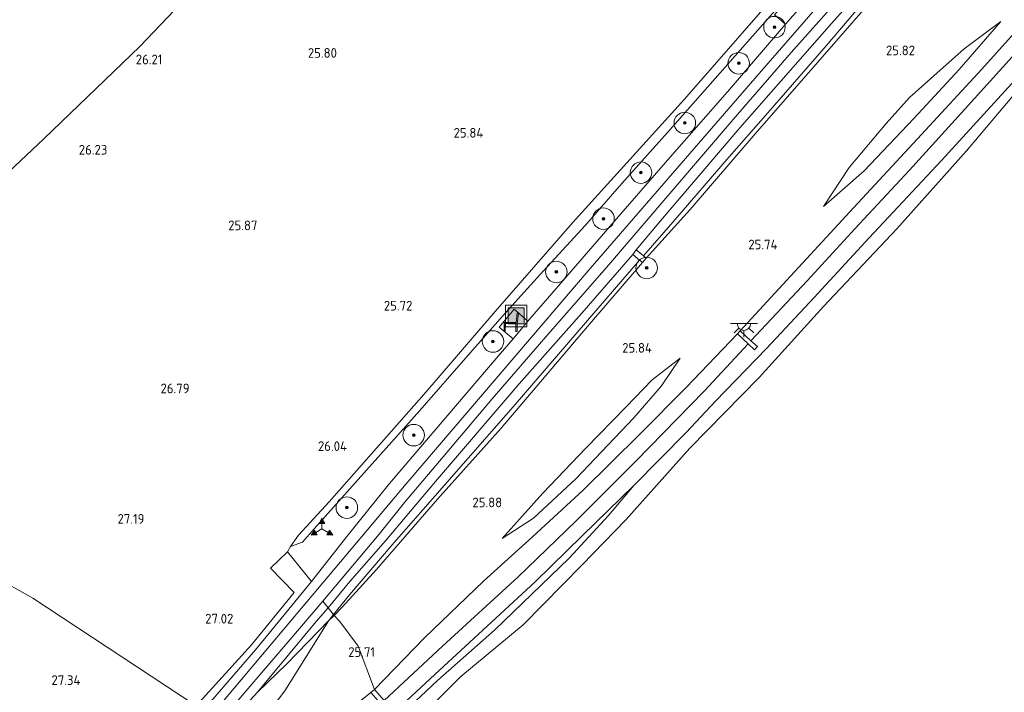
# Model space of a CAD drawing. Extents: x 184075 to 186166, y 346026 to 349063.
# Tile 111 of 136: x 184778 to 184961, y 348063 to 348188. Entities that reach past the tile are written whole.
import ezdxf
from ezdxf.enums import TextEntityAlignment as Align

# ---------------------------------------------------------------- set-up
doc = ezdxf.new("R2010")
doc.units = 0
for name, color, linetype, lineweight in [('B-ME-GR-BOOM-S', 90, 'Continuous', 25), ('B-ME-GR-BOUWLAND_AKKERBOUW-GV', 80, 'Continuous', 13), ('B-ME-GR-GRAS-GV', 60, 'Continuous', 13), ('B-ME-GW-OPHOGING_KRUIN-G', 90, 'Continuous', 18), ('B-ME-GW-TALUD_KRUIN-G', 90, 'Continuous', 18), ('B-ME-GW-TALUD_TEEN-G', 90, 'Continuous', 18), ('B-ME-IE-MEUBILAIR_WEGMEUBILAIR-S', 7, 'Continuous', 25), ('B-ME-IE-TERREINAFSCHEIDING_KUNSTMATIG_HEKWERK-G', 20, 'IE-TERREINAFSCHEIDING-KUNSTMATIG', 18), ('B-ME-OB-BEKLEDING_BETON-GV', 253, 'Continuous', 18), ('B-ME-OB-BEKLEDING_STORTSTEEN-GV', 30, 'Continuous', 18), ('B-ME-OB-OEVERVOORZIENING-G', 7, 'Continuous', 18), ('B-ME-OG-BEBOUWING_TRAP-GV', 7, 'Continuous', 18), ('B-ME-OG-HOOGTEPUNT-S', 7, 'Continuous', 25), ('B-ME-OG-WATER_RIVIER-GV', 130, 'Continuous', 18), ('B-ME-VH-VERHARDING_ASFALT-GV', 252, 'Continuous', 18), ('B-ME-VH-VERHARDING_STRAATBAKSTEEN-GV', 252, 'Continuous', 18), ('B-ME-VW-BEWEGWIJZERING_DRAAGCONSTRUCTIE-S', 7, 'Continuous', 25)]:
    doc.layers.add(name, color=color, linetype=linetype, lineweight=lineweight)
doc.styles.add('NLCS-ISO-ANNOTATIVE-T18', font='NLCS-ISO.ttf', dxfattribs={"height": 1.8})
doc.linetypes.add('IE-TERREINAFSCHEIDING-KUNSTMATIG', pattern='A,4,[82,NLCS.SHX,S=0.75,R=90,X=0,Y=0],4,-2', length=10)

# ---------------------------------------------------------------- blocks, each defined once
blk = doc.blocks.new('SAL-HOOGTELABEL-SO')
at = {"color": 0, "linetype": 'ByBlock', "lineweight": -2, "style": 'NLCS-ISO-ANNOTATIVE-T18'}
blk.add_attdef('HOOGTE', text='', height=1.8, dxfattribs=at).set_placement((2.79, 0), align=Align.RIGHT)
blk = doc.blocks.new('SIE-WEG_ZITBANK-SO')
at = {"color": 0, "linetype": 'ByBlock', "lineweight": 18}
blk.add_lwpolyline([(-0.91, -1.63), (-0.91, -0.2), (1.09, -0.2), (1.09, -1.63), (1.29, -1.63), (1.29, -0.21), (1.54, 1.78), (1.33, 1.78), (1.11, 0), (-1.11, 0), (-1.11, -1.63)], close=True, dxfattribs=at)
blk = doc.blocks.new('SGR-BOOM_01-SO')
at = {"linetype": 'ByBlock', "lineweight": 18}
h = blk.add_hatch(color=0, dxfattribs=at)
h.dxf.hatch_style = 1
edge = h.paths.add_edge_path()
edge.add_arc((0, 0), 0.25, 0, 360)
at = {"color": 0, "linetype": 'ByBlock', "lineweight": 18}
for radius in [2, 0.25]:
    blk.add_circle((0, 0), radius, dxfattribs=at)
blk = doc.blocks.new('SIE-WEG_AFVALBAK-SO')
at = {"linetype": 'ByBlock', "lineweight": 18}
h = blk.add_hatch(color=0, dxfattribs=at)
h.dxf.hatch_style = 1
h.paths.add_polyline_path([(-1.5, -1.5), (1.5, -1.5), (1.5, 1.5), (-1.5, 1.5)])
at = {"color": 0, "linetype": 'ByBlock', "lineweight": 18}
for points in [[(-2, -2), (2, -2), (2, 2), (-2, 2)], [(-1.5, -1.5), (1.5, -1.5), (1.5, 1.5), (-1.5, 1.5)]]:
    blk.add_lwpolyline(points, close=True, dxfattribs=at)
blk = doc.blocks.new('SIE-WEG_VERKEERSBORD_WEGWIJZER-SO')
at = {"linetype": 'ByBlock', "lineweight": 18}
h = blk.add_hatch(color=0, dxfattribs=at)
h.dxf.hatch_style = 1
h.paths.add_polyline_path([(0.5, 1), (0, 2), (-0.5, 1)])
h = blk.add_hatch(color=0, dxfattribs=at)
h.dxf.hatch_style = 1
h.paths.add_polyline_path([(-1.38, -0.22), (-2, -1.15), (-0.88, -1.09)])
h = blk.add_hatch(color=0, dxfattribs=at)
h.dxf.hatch_style = 1
h.paths.add_polyline_path([(1.38, -0.22), (2, -1.15), (0.88, -1.09)])
at = {"color": 0, "linetype": 'ByBlock', "lineweight": 18}
for points in [[(0.5, 1), (0, 2), (-0.5, 1)], [(-1.38, -0.22), (-2, -1.15), (-0.88, -1.09)], [(1.38, -0.22), (2, -1.15), (0.88, -1.09)]]:
    blk.add_lwpolyline(points, close=True, dxfattribs=at)
for points in [[(-1.13, -0.65), (0, 0)], [(0, 1), (0, 0)], [(1.13, -0.65), (0, 0)]]:
    blk.add_lwpolyline(points, dxfattribs=at)
blk = doc.blocks.new('SKL-ET_OV_LICHTPUNT-SO')
at = {"color": 0, "linetype": 'ByBlock', "lineweight": 18}
for points in [[(-1.25, 0), (-2.5, 0)], [(1.25, 0), (2.5, 0)], [(-0.92, -0.85), (-1.83, -1.7)], [(0, -1.25), (0, -2.5)], [(0.92, -0.85), (1.83, -1.7)]]:
    blk.add_lwpolyline(points, dxfattribs=at)
blk.add_lwpolyline([(0, 0), (1.25, 0, -1), (-1.25, 0)], format="xyb", close=True, dxfattribs=at)

msp = doc.modelspace()

# ---------------------------------------------------------------- linework, layer by layer
at = {"layer": 'B-ME-GR-BOUWLAND_AKKERBOUW-GV'}
msp.add_polyline3d([(184771.552, 348381.606, 25.822), (184793.2, 348362.403, 25.636), (184799.866, 348357.229, 25.636), (184804.124, 348354.573, 25.636), (184807.526, 348352.91, 25.636), (184811.316, 348350.865, 25.636), (184814.952, 348348.897, 25.636), (184817.663, 348346.997, 25.636), (184821.078, 348343.794, 25.609), (184829.827, 348338.177, 25.928), (184854.763, 348316.776, 26.156), (184866.686, 348306.549, 26.3), (184880.832, 348294.2, 26.193), (184892.629, 348284.138, 26.277), (184877.308, 348266.108, 25.913), (184854.928, 348241.336, 25.75), (184835.791, 348220.541, 25.746), (184822.491, 348206.156, 25.835), (184800.661, 348183.198, 25.832), (184782.831, 348166.048, 26.532), (184756.662, 348141.459, 27.197)], dxfattribs=at)
for points in [[(184821.462, 348072.001, 27.176), (184811.167, 348060.645, 27.219), (184780.79, 348080.668, 27.348), (184724.805, 348112.208, 27.387), (184736.316, 348123.05, 27.516), (184756.662, 348141.459, 27.197), (184782.831, 348166.048, 26.532), (184800.661, 348183.198, 25.832), (184822.491, 348206.156, 25.835), (184835.791, 348220.541, 25.746), (184854.928, 348241.336, 25.75), (184898.742, 348221.262, 25.821), (184931.784, 348207.669, 25.678), (184922.955, 348197.547, 25.776), (184901.9, 348173.425, 25.609), (184881.127, 348150.408, 25.623), (184866.719, 348133.956, 25.716), (184853.488, 348118.534, 25.86), (184835.868, 348098.58, 26.278), (184830.185, 348092.354, 26.362), (184828.682, 348090.273, 26.925), (184828.15, 348089.291, 27.153), (184824.962, 348086.231, 27.117), (184829.375, 348081.752, 27.168)], [(184780.466, 348028.514, 27.324), (184769.487, 348017.452, 27.359), (184755.076, 348003.597, 27.363), (184752.6, 348001.246, 27.346), (184744.111, 348004.14, 27.393), (184701.113, 348016.35, 27.529), (184667.195, 348025.482, 27.8), (184662.431, 348007.14, 27.833), (184632.137, 348025.611, 27.25), (184655.217, 348046.481, 27.351), (184680.904, 348071.741, 27.503), (184708.929, 348097.902, 27.356), (184724.805, 348112.208, 27.387), (184780.79, 348080.668, 27.348), (184811.167, 348060.645, 27.219), (184804.49, 348053.27, 27.212)]]:
    msp.add_polyline3d(points, close=True, dxfattribs=at)
at = {"layer": 'B-ME-GR-GRAS-GV'}
for points in [[(184830.92, 348091.058, 27.25), (184828.682, 348090.273, 26.925), (184830.185, 348092.354, 26.362), (184835.868, 348098.58, 26.278), (184853.488, 348118.534, 25.86), (184866.719, 348133.956, 25.716), (184881.127, 348150.408, 25.623), (184901.9, 348173.425, 25.609), (184922.955, 348197.547, 25.776), (184931.784, 348207.669, 25.678), (184933.61, 348207.039, 26.918), (184925.504, 348197.807, 26.847), (184918.297, 348189.358, 26.988), (184908.539, 348178.328, 26.992), (184898.78, 348167.238, 26.961), (184890.294, 348157.767, 26.98), (184883.543, 348149.981, 27.039), (184875.026, 348140.75, 27.062), (184868.112, 348133.108, 27.007), (184861.718, 348125.848, 27.043), (184852.754, 348115.584, 26.98), (184841.296, 348102.728, 27.246), (184833.098, 348093.575, 27.312)], [(184839.708, 348083.743, 27.093), (184835.709, 348078.855, 26.962), (184834.718, 348080.129, 27.156), (184845.172, 348092.555, 27.179), (184849.85, 348098.424, 27.148), (184857.727, 348107.771, 27.176), (184866.194, 348117.73, 27.176), (184876.976, 348130.198, 27.305), (184887.449, 348142.13, 27.258), (184899.573, 348156.339, 27.211), (184910.959, 348169.643, 27.219), (184921.753, 348182.102, 27.129), (184930.991, 348192.536, 27.101), (184941.818, 348204.835, 27.074), (184944.289, 348204.367, 26.972), (184929.25, 348187.516, 27.039), (184912.219, 348168.068, 27.187), (184897.438, 348150.783, 27.176), (184892.965, 348145.391, 27.047), (184892.301, 348144.574, 26.964), (184882.866, 348133.637, 27.148), (184871.219, 348120.496, 27.16), (184855.673, 348102.336, 27.129), (184846.378, 348091.351, 27.117)], [(184899.768, 348150.591, 26.417), (184894.287, 348144.274, 26.394), (184892.965, 348145.391, 27.047), (184897.438, 348150.783, 27.176), (184912.219, 348168.068, 27.187), (184929.25, 348187.516, 27.039), (184944.289, 348204.367, 26.972), (184945.768, 348203.629, 26.273), (184936.418, 348193.009, 26.257), (184928.274, 348183.366, 26.233), (184916.963, 348170.413, 26.241), (184910.238, 348162.715, 26.261)], [(184903.006, 348152.901, 25.889), (184894.788, 348143.851, 25.917), (184894.287, 348144.274, 26.394), (184899.768, 348150.591, 26.417), (184910.238, 348162.715, 26.261), (184916.963, 348170.413, 26.241), (184928.274, 348183.366, 26.233), (184936.418, 348193.009, 26.257), (184945.768, 348203.629, 26.273), (184946.695, 348203.307, 25.757), (184936.849, 348191.984, 25.647), (184926.682, 348180.235, 25.647), (184915.06, 348166.952, 25.635)], [(184924.709, 348139.671, 22.981), (184914.289, 348128.526, 22.973), (184912.263, 348130.378, 24.693), (184918.716, 348137.382, 24.791), (184933.376, 348153.292, 24.732), (184945.967, 348166.849, 24.623), (184957.192, 348179.009, 24.525), (184971.975, 348195.467, 24.474), (184974.604, 348194.387, 22.887), (184966.311, 348185.149, 22.926), (184955.83, 348173.532, 22.954), (184943.774, 348160.251, 22.954), (184933.612, 348149.346, 22.981)], [(184932.534, 348160.705, 25.721), (184927.778, 348153.5, 25.299), (184935.329, 348160.081, 25.072), (184944.588, 348169.825, 24.979), (184952.957, 348178.94, 24.854), (184960.739, 348187.881, 24.893), (184953.906, 348182.774, 25.323), (184943.751, 348173.735, 25.631), (184939.441, 348168.909, 25.717)], [(184935.329, 348160.081, 25.072), (184927.778, 348153.5, 25.299), (184932.534, 348160.705, 25.721), (184939.441, 348168.909, 25.717), (184943.751, 348173.735, 25.631), (184953.906, 348182.774, 25.323), (184960.739, 348187.881, 24.893), (184952.957, 348178.94, 24.854), (184944.588, 348169.825, 24.979)], [(184839.667, 348081.27, 26.726), (184836.681, 348077.606, 26.772), (184835.709, 348078.855, 26.962), (184839.708, 348083.743, 27.093), (184846.378, 348091.351, 27.117), (184855.673, 348102.336, 27.129), (184871.219, 348120.496, 27.16), (184882.866, 348133.637, 27.148), (184892.301, 348144.574, 26.964), (184893.593, 348143.482, 26.394), (184882.37, 348130.494, 26.554), (184870.082, 348116.266, 26.511), (184857.301, 348101.677, 26.554), (184847.943, 348091.008, 26.632)], [(184838.297, 348078.993, 26.433), (184836.801, 348077.48, 26.725), (184836.681, 348077.606, 26.772), (184839.667, 348081.27, 26.726), (184847.943, 348091.008, 26.632), (184857.301, 348101.677, 26.554), (184870.082, 348116.266, 26.511), (184882.37, 348130.494, 26.554), (184893.593, 348143.482, 26.394), (184894.109, 348143.047, 25.917), (184883.921, 348131.17, 26.042), (184867.875, 348112.253, 25.956), (184855.99, 348099.067, 26.069), (184844.703, 348086.028, 26.292)], [(184856.974, 348071.742, 23.055), (184846.093, 348061.664, 23.157), (184844.284, 348063.688, 24.678), (184853.595, 348073.327, 24.955), (184864.571, 348083.838, 24.947), (184873.67, 348092.102, 24.791), (184883.075, 348100.73, 24.783), (184893.539, 348111.08, 24.693), (184902.247, 348119.805, 24.713), (184911.753, 348129.795, 24.65), (184913.793, 348127.931, 22.973), (184905.595, 348119.125, 22.954), (184892.939, 348106.174, 22.954), (184881.707, 348094.985, 22.958), (184870.988, 348084.648, 23.001)], [(184873.875, 348095.548, 25.014), (184868.044, 348091.735, 25.287), (184875.604, 348100.204, 25.577), (184883.577, 348108.564, 25.573), (184891.073, 348116.261, 25.581), (184895.945, 348121.276, 25.487), (184901.112, 348125.297, 25.225), (184897.673, 348120.144, 24.963), (184892.509, 348114.211, 24.928), (184881.727, 348102.851, 24.963)], [(184875.604, 348100.204, 25.577), (184868.044, 348091.735, 25.287), (184873.875, 348095.548, 25.014), (184881.727, 348102.851, 24.963), (184892.509, 348114.211, 24.928), (184897.673, 348120.144, 24.963), (184901.112, 348125.297, 25.225), (184895.945, 348121.276, 25.487), (184891.073, 348116.261, 25.581), (184883.577, 348108.564, 25.573)], [(184841.551, 348051.778, 21.335), (184835.352, 348046.237, 21.392), (184834.171, 348046.946, 21.617), (184846.758, 348058.343, 21.539), (184855.519, 348066.495, 21.55), (184864.427, 348074.706, 21.574), (184874.173, 348083.708, 21.589), (184882.95, 348092.339, 21.597), (184892.495, 348101.645, 21.464), (184887.817, 348096.062, 21.46), (184880.471, 348088.077, 21.32), (184866.592, 348074.734, 21.335), (184856.039, 348065.352, 21.335)], [(184822.197, 348071.088, 27.125), (184812.715, 348060.097, 27.041), (184811.167, 348060.645, 27.219), (184821.462, 348072.001, 27.176), (184829.375, 348081.752, 27.168), (184824.962, 348086.231, 27.117), (184828.15, 348089.291, 27.153), (184832.583, 348083.772, 27.191)], [(184822.539, 348063.227, 27.07), (184817.194, 348057.301, 27.099), (184815.958, 348058.23, 27.037), (184828.193, 348072.494, 27.074), (184834.718, 348080.129, 27.156), (184835.709, 348078.855, 26.962), (184833.463, 348076.329, 27.129)], [(184828.021, 348068.446, 26.769), (184822.539, 348063.227, 27.07), (184833.463, 348076.329, 27.129), (184835.709, 348078.855, 26.962), (184836.681, 348077.606, 26.772), (184835.818, 348076.547, 26.785)], [(184826.435, 348061.9, 26.409), (184821.165, 348054.937, 25.673), (184817.194, 348057.301, 27.099), (184822.539, 348063.227, 27.07), (184828.021, 348068.446, 26.769), (184835.818, 348076.547, 26.785), (184827.62, 348063.465, 26.574)], [(184834.172, 348055.486, 24.791), (184828.074, 348050.039, 24.885), (184821.165, 348054.937, 25.673), (184826.435, 348061.9, 26.409), (184827.62, 348063.465, 26.574), (184835.818, 348076.547, 26.785), (184836.801, 348077.48, 26.725), (184837.885, 348076.346, 26.306), (184841.275, 348071.72, 25.934), (184844.284, 348063.688, 24.678), (184843.61, 348063.12, 24.58)], [(184836.801, 348077.48, 26.725), (184835.818, 348076.547, 26.785), (184836.681, 348077.606, 26.772)]]:
    msp.add_polyline3d(points, close=True, dxfattribs=at)
for points in [[(184971.975, 348195.467, 24.474), (184957.192, 348179.009, 24.525), (184945.967, 348166.849, 24.623), (184933.376, 348153.292, 24.732), (184918.716, 348137.382, 24.791), (184912.263, 348130.378, 24.693), (184911.753, 348129.795, 24.65), (184902.247, 348119.805, 24.713), (184893.539, 348111.08, 24.693), (184883.075, 348100.73, 24.783), (184873.67, 348092.102, 24.791), (184864.571, 348083.838, 24.947), (184853.595, 348073.327, 24.955), (184844.284, 348063.688, 24.678), (184841.275, 348071.72, 25.934), (184837.885, 348076.346, 26.306), (184836.801, 348077.48, 26.725), (184838.297, 348078.993, 26.433), (184844.703, 348086.028, 26.292), (184855.99, 348099.067, 26.069), (184867.875, 348112.253, 25.956), (184883.921, 348131.17, 26.042), (184894.109, 348143.047, 25.917), (184894.788, 348143.851, 25.917), (184903.006, 348152.901, 25.889), (184915.06, 348166.952, 25.635), (184926.682, 348180.235, 25.647), (184936.849, 348191.984, 25.647)], [(184918.684, 348189.124, 27.05), (184920.684, 348187.363, 27.125), (184909.895, 348174.795, 27.195), (184899.652, 348163.072, 27.179), (184888.878, 348150.713, 27.156), (184880.133, 348140.581, 27.23), (184872.807, 348132.147, 27.226), (184870.269, 348134.366, 27.086), (184867.479, 348131.063, 27.086), (184870.055, 348128.888, 27.226), (184867.269, 348125.631, 27.203), (184855.748, 348112.127, 27.191), (184847.092, 348102.008, 27.25), (184839.178, 348092.137, 27.254), (184832.583, 348083.772, 27.191), (184828.15, 348089.291, 27.153), (184828.682, 348090.273, 26.925), (184830.92, 348091.058, 27.25), (184833.098, 348093.575, 27.312), (184841.296, 348102.728, 27.246), (184852.754, 348115.584, 26.98), (184861.718, 348125.848, 27.043), (184868.112, 348133.108, 27.007), (184875.026, 348140.75, 27.062), (184883.543, 348149.981, 27.039), (184890.294, 348157.767, 26.98), (184898.78, 348167.238, 26.961), (184908.539, 348178.328, 26.992), (184918.297, 348189.358, 26.988)]]:
    msp.add_polyline3d(points, dxfattribs=at)
at = {"layer": 'B-ME-GW-OPHOGING_KRUIN-G'}
msp.add_polyline3d([(184814.253, 348059.211, 27.08), (184850.174, 348101.903, 27.259), (184884.386, 348141.957, 27.306), (184915.801, 348178.226, 27.24), (184939.691, 348205.631, 27.099)], dxfattribs=at)
at = {"layer": 'B-ME-GW-TALUD_KRUIN-G'}
for points in [[(184828.682, 348090.273, 26.925), (184830.92, 348091.058, 27.25), (184833.098, 348093.575, 27.312), (184841.296, 348102.728, 27.246), (184852.754, 348115.584, 26.98), (184861.718, 348125.848, 27.043), (184868.112, 348133.108, 27.007), (184875.026, 348140.75, 27.062), (184883.543, 348149.981, 27.039), (184890.294, 348157.767, 26.98), (184898.78, 348167.238, 26.961), (184908.539, 348178.328, 26.992), (184918.297, 348189.358, 26.988), (184925.504, 348197.807, 26.847), (184933.61, 348207.039, 26.918)], [(184944.289, 348204.367, 26.972), (184929.25, 348187.516, 27.039), (184912.219, 348168.068, 27.187), (184897.438, 348150.783, 27.176), (184892.965, 348145.391, 27.047)], [(184971.975, 348195.467, 24.474), (184957.192, 348179.009, 24.525), (184945.967, 348166.849, 24.623), (184933.376, 348153.292, 24.732), (184918.716, 348137.382, 24.791), (184912.263, 348130.378, 24.693)], [(184960.739, 348187.881, 24.893), (184953.906, 348182.774, 25.323), (184943.751, 348173.735, 25.631), (184939.441, 348168.909, 25.717), (184932.534, 348160.705, 25.721), (184927.778, 348153.5, 25.299)], [(184892.301, 348144.574, 26.964), (184882.866, 348133.637, 27.148), (184871.219, 348120.496, 27.16), (184855.673, 348102.336, 27.129), (184846.378, 348091.351, 27.117), (184839.708, 348083.743, 27.093), (184835.709, 348078.855, 26.962), (184833.463, 348076.329, 27.129), (184822.539, 348063.227, 27.07)], [(184911.753, 348129.795, 24.65), (184902.247, 348119.805, 24.713), (184893.539, 348111.08, 24.693), (184883.075, 348100.73, 24.783), (184873.67, 348092.102, 24.791), (184864.571, 348083.838, 24.947), (184853.595, 348073.327, 24.955), (184844.284, 348063.688, 24.678)], [(184901.112, 348125.297, 25.225), (184895.945, 348121.276, 25.487), (184891.073, 348116.261, 25.581), (184883.577, 348108.564, 25.573), (184875.604, 348100.204, 25.577), (184868.044, 348091.735, 25.287)]]:
    msp.add_polyline3d(points, dxfattribs=at)
at = {"layer": 'B-ME-GW-TALUD_TEEN-G'}
for points in [[(184975.25, 348264.617, 25.813), (184976.102, 348262.441, 25.702), (184977.781, 348260.689, 25.822), (184978.143, 348259.735, 25.911), (184977.924, 348258.652, 25.906), (184976.856, 348257.208, 25.934), (184969.733, 348249.201, 25.888), (184957.463, 348235.534, 25.85), (184931.784, 348207.669, 25.678), (184922.955, 348197.547, 25.776), (184901.9, 348173.425, 25.609), (184881.127, 348150.408, 25.623)], [(184894.788, 348143.851, 25.917), (184903.006, 348152.901, 25.889), (184915.06, 348166.952, 25.635), (184926.682, 348180.235, 25.647), (184936.849, 348191.984, 25.647), (184946.695, 348203.307, 25.757)], [(184927.778, 348153.5, 25.299), (184935.329, 348160.081, 25.072), (184944.588, 348169.825, 24.979), (184952.957, 348178.94, 24.854), (184960.739, 348187.881, 24.893)], [(184835.818, 348076.547, 26.785), (184836.801, 348077.48, 26.725), (184838.297, 348078.993, 26.433), (184844.703, 348086.028, 26.292), (184855.99, 348099.067, 26.069), (184867.875, 348112.253, 25.956), (184883.921, 348131.17, 26.042), (184894.109, 348143.047, 25.917)], [(184868.044, 348091.735, 25.287), (184873.875, 348095.548, 25.014), (184881.727, 348102.851, 24.963), (184892.509, 348114.211, 24.928), (184897.673, 348120.144, 24.963), (184901.112, 348125.297, 25.225)], [(184826.435, 348061.9, 26.409), (184827.62, 348063.465, 26.574), (184835.818, 348076.547, 26.785)]]:
    msp.add_polyline3d(points, dxfattribs=at)
at = {"layer": 'B-ME-IE-TERREINAFSCHEIDING_KUNSTMATIG_HEKWERK-G'}
for points in [[(184945.768, 348203.629, 26.273), (184936.418, 348193.009, 26.257), (184928.274, 348183.366, 26.233), (184916.963, 348170.413, 26.241), (184910.238, 348162.715, 26.261), (184899.768, 348150.591, 26.417), (184894.287, 348144.274, 26.394)], [(184881.127, 348150.408, 25.623), (184866.719, 348133.956, 25.716), (184853.488, 348118.534, 25.86), (184835.868, 348098.58, 26.278), (184830.185, 348092.354, 26.362), (184828.682, 348090.273, 26.925)], [(184893.593, 348143.482, 26.394), (184882.37, 348130.494, 26.554), (184870.082, 348116.266, 26.511), (184857.301, 348101.677, 26.554), (184847.943, 348091.008, 26.632), (184839.667, 348081.27, 26.726), (184836.681, 348077.606, 26.772), (184835.818, 348076.547, 26.785)], [(184828.682, 348090.273, 26.925), (184828.15, 348089.291, 27.153)], [(184828.15, 348089.291, 27.153), (184832.583, 348083.772, 27.191)], [(184834.718, 348080.129, 27.156), (184835.709, 348078.855, 26.962), (184836.681, 348077.606, 26.772), (184836.801, 348077.48, 26.725), (184837.885, 348076.346, 26.306), (184841.275, 348071.72, 25.934), (184844.284, 348063.688, 24.678)], [(184822.539, 348063.227, 27.07), (184828.021, 348068.446, 26.769), (184835.818, 348076.547, 26.785)], [(184822.539, 348063.227, 27.07), (184817.194, 348057.301, 27.099)]]:
    msp.add_polyline3d(points, dxfattribs=at)
at = {"layer": 'B-ME-OB-BEKLEDING_BETON-GV'}
for points in [[(184846.093, 348061.664, 23.157), (184856.974, 348071.742, 23.055), (184870.988, 348084.648, 23.001), (184881.707, 348094.985, 22.958), (184892.939, 348106.174, 22.954), (184905.595, 348119.125, 22.954), (184913.793, 348127.931, 22.973), (184914.968, 348126.856, 21.933), (184915.491, 348127.428, 21.933), (184914.289, 348128.526, 22.973), (184924.709, 348139.671, 22.981), (184933.612, 348149.346, 22.981), (184943.774, 348160.251, 22.954), (184955.83, 348173.532, 22.954), (184966.311, 348185.149, 22.926)], [(184964.089, 348177.791, 21.367), (184949.703, 348162.042, 21.331), (184936.232, 348147.653, 21.398), (184926.003, 348136.534, 21.445), (184917.192, 348127.073, 21.445), (184907.663, 348117.273, 21.386), (184902.23, 348111.453, 21.531), (184892.495, 348101.645, 21.464), (184882.95, 348092.339, 21.597), (184874.173, 348083.708, 21.589), (184864.427, 348074.706, 21.574), (184855.519, 348066.495, 21.55), (184846.758, 348058.343, 21.539)]]:
    msp.add_polyline3d(points, dxfattribs=at)
at = {"layer": 'B-ME-OB-BEKLEDING_STORTSTEEN-GV'}
for points in [[(184841.551, 348051.778, 21.335), (184856.039, 348065.352, 21.335), (184866.592, 348074.734, 21.335), (184880.471, 348088.077, 21.32), (184887.817, 348096.062, 21.46), (184892.495, 348101.645, 21.464), (184902.23, 348111.453, 21.531), (184907.663, 348117.273, 21.386), (184917.192, 348127.073, 21.445), (184926.003, 348136.534, 21.445), (184936.232, 348147.653, 21.398), (184949.703, 348162.042, 21.331), (184964.089, 348177.791, 21.367)], [(184964.138, 348175.43, 20.981), (184954.366, 348163.803, 20.981), (184941.376, 348149.297, 20.981), (184927.761, 348134.89, 20.981), (184915.819, 348121.683, 20.981), (184902.942, 348108.572, 20.981), (184891.043, 348095.241, 20.981), (184882.925, 348086.892, 20.981), (184871.922, 348075.711, 20.981), (184860.344, 348066.104, 20.981), (184851.297, 348057.02, 20.981)]]:
    msp.add_polyline3d(points, dxfattribs=at)
at = {"layer": 'B-ME-OB-OEVERVOORZIENING-G'}
msp.add_polyline3d([(184838.904, 348043.958, 20.981), (184844.666, 348049.807, 20.981), (184851.297, 348057.02, 20.981), (184860.344, 348066.104, 20.981), (184871.922, 348075.711, 20.981), (184882.925, 348086.892, 20.981), (184891.043, 348095.241, 20.981), (184902.942, 348108.572, 20.981), (184915.819, 348121.683, 20.981), (184927.761, 348134.89, 20.981), (184941.376, 348149.297, 20.981), (184954.366, 348163.803, 20.981), (184964.138, 348175.43, 20.981), (184978.454, 348190.53, 20.981), (184980.471, 348192.498, 20.981), (184980.885, 348192.903, 20.981)], dxfattribs=at)
at = {"layer": 'B-ME-OG-BEBOUWING_TRAP-GV'}
for points in [[(184894.788, 348143.851, 25.917), (184894.109, 348143.047, 25.917), (184893.593, 348143.482, 26.394), (184892.301, 348144.574, 26.964), (184892.965, 348145.391, 27.047), (184894.287, 348144.274, 26.394)], [(184915.491, 348127.428, 21.933), (184914.968, 348126.856, 21.933), (184913.793, 348127.931, 22.973), (184911.753, 348129.795, 24.65), (184912.263, 348130.378, 24.693), (184914.289, 348128.526, 22.973)], [(184847.364, 348060.244, 21.808), (184846.707, 348059.656, 21.808), (184845.79, 348060.681, 22.823), (184845.397, 348061.121, 23.259), (184843.61, 348063.12, 24.58), (184844.284, 348063.688, 24.678), (184846.093, 348061.664, 23.157)]]:
    msp.add_polyline3d(points, close=True, dxfattribs=at)
at = {"layer": 'B-ME-OG-WATER_RIVIER-GV'}
msp.add_polyline3d([(184851.297, 348057.02, 20.981), (184860.344, 348066.104, 20.981), (184871.922, 348075.711, 20.981), (184882.925, 348086.892, 20.981), (184891.043, 348095.241, 20.981), (184902.942, 348108.572, 20.981), (184915.819, 348121.683, 20.981), (184927.761, 348134.89, 20.981), (184941.376, 348149.297, 20.981), (184954.366, 348163.803, 20.981), (184964.138, 348175.43, 20.981)], dxfattribs=at)
at = {"layer": 'B-ME-VH-VERHARDING_ASFALT-GV'}
for points in [[(184930.991, 348192.536, 27.101), (184921.753, 348182.102, 27.129), (184910.959, 348169.643, 27.219), (184899.573, 348156.339, 27.211), (184887.449, 348142.13, 27.258), (184876.976, 348130.198, 27.305), (184866.194, 348117.73, 27.176), (184857.727, 348107.771, 27.176), (184849.85, 348098.424, 27.148), (184845.172, 348092.555, 27.179), (184834.718, 348080.129, 27.156), (184828.193, 348072.494, 27.074), (184815.958, 348058.23, 27.037)], [(184812.715, 348060.097, 27.041), (184822.197, 348071.088, 27.125), (184832.583, 348083.772, 27.191), (184839.178, 348092.137, 27.254), (184847.092, 348102.008, 27.25), (184855.748, 348112.127, 27.191), (184867.269, 348125.631, 27.203), (184870.055, 348128.888, 27.226), (184872.807, 348132.147, 27.226), (184880.133, 348140.581, 27.23), (184888.878, 348150.713, 27.156), (184899.652, 348163.072, 27.179), (184909.895, 348174.795, 27.195), (184920.684, 348187.363, 27.125), (184923.869, 348190.979, 27.054)]]:
    msp.add_polyline3d(points, dxfattribs=at)
at = {"layer": 'B-ME-VH-VERHARDING_STRAATBAKSTEEN-GV'}
for points in [[(184923.869, 348190.979, 27.054), (184920.684, 348187.363, 27.125), (184918.684, 348189.124, 27.05), (184921.919, 348192.796, 27.015)], [(184872.807, 348132.147, 27.226), (184870.055, 348128.888, 27.226), (184867.479, 348131.063, 27.086), (184870.269, 348134.366, 27.086)]]:
    msp.add_polyline3d(points, close=True, dxfattribs=at)

# ---------------------------------------------------------------- block references
at = {"layer": 'B-ME-GR-BOOM-S'}
for p in [(184918.645, 348186.819, 27.138), (184912.009, 348180.101, 27.165), (184901.986, 348169.004, 27.045), (184893.833, 348159.771, 27.019), (184886.866, 348151.202, 27.125), (184878.103, 348141.309, 27.218), (184894.895, 348142.055, 25.9), (184866.326, 348128.387, 27.112), (184851.588, 348110.974, 27.032), (184839.162, 348097.507, 27.245)]:
    msp.add_blockref('SGR-BOOM_01-SO', p, dxfattribs=at)
at = {"layer": 'B-ME-IE-MEUBILAIR_WEGMEUBILAIR-S'}
for name, p in [('SIE-WEG_AFVALBAK-SO', (184870.626, 348133.136, 27.187)), ('SIE-WEG_ZITBANK-SO', (184869.503, 348131.896, 27.23)), ('SKL-ET_OV_LICHTPUNT-SO', (184912.969, 348131.702, 24.914))]:
    msp.add_blockref(name, p, dxfattribs=at)
at = {"layer": 'B-ME-OG-HOOGTEPUNT-S'}
for p, values in [((184834.53, 348181.117, 25.801), {'HOOGTE': '25.80'}), ((184941.99, 348181.587, 25.817), {'HOOGTE': '25.82'}), ((184802.091, 348179.902, 26.212), {'HOOGTE': '26.21'}), ((184861.739, 348166.271, 25.844), {'HOOGTE': '25.84'}), ((184791.848, 348163.119, 26.231), {'HOOGTE': '26.23'}), ((184819.749, 348149.067, 25.868), {'HOOGTE': '25.87'}), ((184916.424, 348145.51, 25.742), {'HOOGTE': '25.74'}), ((184848.557, 348134.138, 25.719), {'HOOGTE': '25.72'}), ((184893.075, 348126.295, 25.844), {'HOOGTE': '25.84'}), ((184807.131, 348118.762, 26.786), {'HOOGTE': '26.79'}), ((184836.397, 348108.034, 26.043), {'HOOGTE': '26.04'}), ((184865.239, 348097.568, 25.879), {'HOOGTE': '25.88'}), ((184798.749, 348094.515, 27.185), {'HOOGTE': '27.19'}), ((184815.271, 348075.962, 27.017), {'HOOGTE': '27.02'}), ((184841.623, 348069.76, 25.711), {'HOOGTE': '25.71'}), ((184786.847, 348064.541, 27.344), {'HOOGTE': '27.34'})]:
    msp.add_blockref('SAL-HOOGTELABEL-SO', p, dxfattribs=at).add_auto_attribs(values)
at = {"layer": 'B-ME-VW-BEWEGWIJZERING_DRAAGCONSTRUCTIE-S'}
msp.add_blockref('SIE-WEG_VERKEERSBORD_WEGWIJZER-SO', (184834.54, 348093.54, 27.231), dxfattribs=at)

doc.saveas('drawing.dxf')
